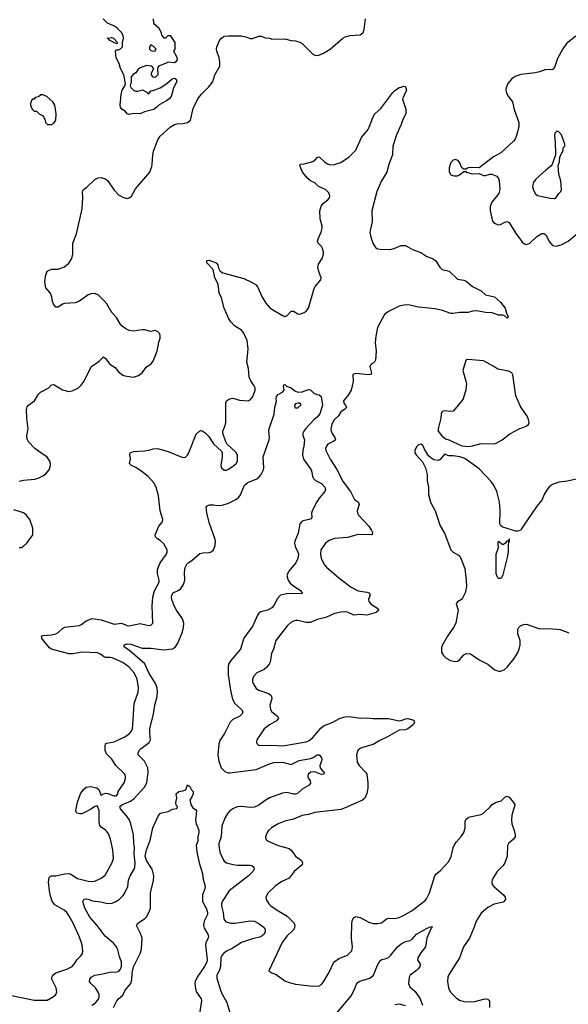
# Model space of a CAD drawing. Header units: inches. Extents: x 2220522 to 2384314, y 721474 to 893490.
# Tile 12 of 256: x 2225355 to 2230437, y 752219 to 761342. Entities that reach past the tile are written whole.
import ezdxf

# ---------------------------------------------------------------- set-up
doc = ezdxf.new("R2010")
doc.units = ezdxf.units.IN
doc.header["$MEASUREMENT"] = 0
for name, color, linetype in [('C2725', 7, 'Continuous'), ('C2726', 7, 'Continuous'), ('C2735', 7, 'Continuous'), ('C2736', 7, 'Continuous')]:
    doc.layers.add(name, color=color, linetype=linetype)

msp = doc.modelspace()

# ---------------------------------------------------------------- linework, layer by layer
at = {"layer": 'C2725', "color": 5}
for points, elevation in [([(2225264, 752304), (2225490, 752257), (2225610, 752258.3), (2225668.2, 752291.8), (2225689.3, 752310), (2225699.5, 752330), (2225693.6, 752370), (2225653.6, 752450), (2225651.8, 752470), (2225661.6, 752490), (2225688.3, 752511.7), (2225790, 752543.2), (2225840.7, 752570), (2225858.7, 752590), (2225883.6, 752630), (2225925.1, 752670), (2225935.8, 752690), (2225938.3, 752710), (2225932.1, 752770), (2225910, 752840.9), (2225849.8, 752970), (2225810, 753040.7), (2225790, 753069.6), (2225767.6, 753090), (2225678.8, 753138.8), (2225654.8, 753174.8), (2225639.9, 753219.9), (2225630.9, 753270), (2225623, 753350), (2225627.8, 753392.2), (2225636.4, 753403.6), (2225650, 753410.2), (2225690, 753410.2), (2225770, 753426.8), (2225809.3, 753429.3), (2225830, 753424), (2225890, 753385.6), (2225990, 753359.7), (2226022.9, 753357.1), (2226050, 753360.9), (2226110, 753387.2), (2226145.9, 753414.1), (2226210, 753533.4), (2226222.3, 753570), (2226216.4, 753650), (2226197.4, 753750), (2226177.5, 753797.5), (2226161, 753821), (2226150, 753833), (2226110, 753858.7), (2226096.2, 753876.2), (2226089.8, 753909.8), (2226089.8, 754010), (2226074.4, 754054.4), (2226070, 754059.1), (2226050, 754052.1), (2226010, 754023.4), (2225930, 753983.7), (2225910, 753982), (2225885.4, 753990), (2225875.6, 754010), (2225876.8, 754030), (2225890.8, 754090.8), (2225918, 754170), (2225944.7, 754210), (2225970, 754230.1), (2226010, 754238.2), (2226070, 754224.3), (2226088.9, 754208.9), (2226110, 754154.4), (2226118.2, 754161.8), (2226150, 754173.7), (2226170, 754171.6), (2226228, 754150), (2226250, 754149.5), (2226263.1, 754170), (2226266.6, 754190), (2226323.9, 754270), (2226336.2, 754310), (2226335.5, 754330), (2226328.5, 754350), (2226244.4, 754430), (2226208.4, 754490), (2226158.6, 754538.6), (2226146.2, 754570), (2226145.2, 754614.8), (2226148.9, 754631.1), (2226161.2, 754638.8), (2226230, 754650.2), (2226330, 754698.2), (2226370, 754723.6), (2226391.2, 754748.8), (2226398.9, 754770), (2226403.4, 754810), (2226414.6, 755005.4), (2226451.6, 755110), (2226456, 755150), (2226443.2, 755230), (2226416.2, 755290), (2226370, 755342.4), (2226310, 755385.3), (2226210, 755428.8), (2226190, 755433.6), (2226150, 755431.7), (2226130, 755441.8), (2226104.2, 755464.2), (2226074.8, 755474.8), (2225930, 755480.5), (2225850, 755466.5), (2225810, 755466.6), (2225650, 755508), (2225630, 755523), (2225574, 755590), (2225559.5, 755610), (2225557.2, 755630), (2225570, 755637.1), (2225650, 755643.2), (2225690, 755652.3), (2225710, 755662.8), (2225750, 755702), (2225770, 755713.4), (2225910, 755728.9), (2225930, 755739.5), (2225970, 755772.4), (2226026.5, 755793.5), (2226110, 755782.6), (2226230, 755741.8), (2226298, 755750), (2226350, 755727.8), (2226370, 755726.9), (2226470, 755747.2), (2226551.9, 755728.1), (2226570, 755730.7), (2226589.3, 755750), (2226580.9, 755910), (2226586.9, 755990), (2226604.9, 756050), (2226645.6, 756130), (2226647.7, 756150), (2226632.5, 756210), (2226631.5, 756250), (2226655.3, 756310), (2226714.2, 756390), (2226722.3, 756410), (2226722.3, 756430), (2226690, 756485.6), (2226655.9, 756515.9), (2226630, 756532), (2226614, 756550), (2226609.5, 756570), (2226642.7, 756650), (2226679, 756690), (2226682, 756710), (2226656.4, 756790), (2226640.3, 756930), (2226620.3, 757010), (2226597.7, 757050), (2226544.7, 757110), (2226490, 757153.7), (2226430, 757193), (2226391.5, 757211.5), (2226372.7, 757230), (2226380.7, 757270), (2226375.6, 757310), (2226379.3, 757330), (2226410, 757341.7), (2226510, 757346), (2226550, 757353.1), (2226590, 757367), (2226630, 757367.6), (2226730, 757339.6), (2226849.5, 757290.5), (2226870, 757284.4), (2226890, 757288.4), (2226910, 757308), (2226917.6, 757322.4), (2226990, 757500.7), (2227019, 757530), (2227030, 757536.3), (2227046.3, 757533.7), (2227070, 757518), (2227102.8, 757482.8), (2227150, 757410.6), (2227224.1, 757344.1), (2227230.6, 757330), (2227230.5, 757290.5), (2227217.3, 757210), (2227222.8, 757190), (2227250, 757168.2), (2227270, 757168.5), (2227290, 757177.1), (2227339.3, 757210), (2227360.9, 757230), (2227372, 757250), (2227372.3, 757310), (2227355.9, 757335.9), (2227273.3, 757413.3), (2227263.7, 757430), (2227237.6, 757510), (2227236.9, 757530), (2227258.7, 757581.3), (2227264.5, 757610), (2227263.6, 757790), (2227269.5, 757810), (2227299.3, 757830), (2227330, 757834.4), (2227390, 757817.8), (2227470, 757810.2), (2227490, 757819.6), (2227510, 757844.9), (2227531.2, 757890), (2227535.8, 757910), (2227535.4, 757930), (2227527.9, 757950), (2227494.7, 757994.7), (2227481, 758030), (2227474.6, 758110), (2227459.8, 758170), (2227469.7, 758290), (2227462.7, 758370), (2227430, 758437), (2227410, 758465.1), (2227346, 758506), (2227310, 758543.7), (2227291, 758571), (2227248.8, 758668.8), (2227225.6, 758765.6), (2227204, 758810), (2227194.2, 758890), (2227162.3, 758950), (2227146.3, 759026.3), (2227087.3, 759090), (2227089, 759110), (2227110, 759113.4), (2227176, 759090), (2227190, 759071.3), (2227194, 759050), (2227210.6, 759010.6), (2227236.1, 758996.1), (2227430, 758942.4), (2227502.8, 758910), (2227544.5, 758884.5), (2227562, 758862), (2227601.6, 758770), (2227635.1, 758715.1), (2227676.5, 758670), (2227790, 758599.6), (2227810, 758591.8), (2227830, 758597.6), (2227870, 758642.4), (2227890, 758642.4), (2227930, 758615.6), (2227950, 758612.9), (2227990, 758627.5), (2228010, 758642.4), (2228030, 758670.5), (2228081.6, 758850), (2228092.9, 758870), (2228143.8, 758930), (2228148.9, 758950), (2228124.9, 759010), (2228117.7, 759050), (2228122.5, 759077.5), (2228156, 759130), (2228169.8, 759170), (2228169.8, 759190), (2228160.5, 759220.5), (2228150, 759238.9), (2228119.6, 759270), (2228113.3, 759290), (2228118.3, 759310), (2228147.9, 759372.1), (2228157.5, 759410), (2228157, 759430), (2228137, 759497), (2228134.7, 759570), (2228146.5, 759613.5), (2228170, 759640.9), (2228210, 759671.8), (2228223.9, 759690), (2228227.6, 759710), (2228217.3, 759737.3), (2228190, 759764.7), (2228120.9, 759800.9), (2228088.9, 759828.9), (2228050, 759849.8), (2228024.4, 759870), (2227974.7, 759930), (2227948.4, 759991.6), (2227952.9, 760000)], 280), ([(2225350, 757065.5), (2225390, 757074.9), (2225495.9, 757084.1), (2225527.2, 757092.8), (2225570, 757114), (2225594, 757130), (2225629, 757170), (2225639.3, 757210), (2225639.3, 757230), (2225632.7, 757250), (2225609.7, 757289.6), (2225550, 757327.6), (2225494.5, 757370), (2225437, 757430), (2225425.6, 757450), (2225420.5, 757470), (2225422, 757490), (2225434.3, 757550), (2225420.3, 757650), (2225417.7, 757730), (2225424, 757756), (2225435.1, 757770), (2225491.2, 757810), (2225528.7, 757871.3), (2225548.5, 757891.5), (2225625.2, 757930), (2225650, 757958), (2225670, 757962.8), (2225752.3, 757912.3), (2225810, 757898), (2225850, 757904.9), (2225899, 757930), (2225925.4, 757954.6), (2225950, 757991), (2226021.2, 758130), (2226090, 758178.8), (2226130, 758218), (2226150, 758202.8), (2226190, 758150.6), (2226238.9, 758118.9), (2226270, 758080.5), (2226310, 758048), (2226330, 758040.5), (2226410, 758030.4), (2226455.8, 758044.2), (2226490, 758070.5), (2226530, 758126), (2226570, 758151), (2226590, 758178.8), (2226629.6, 758270), (2226644.7, 758355.3), (2226655.1, 758390), (2226657.2, 758410), (2226652.7, 758432.7), (2226630, 758454), (2226610, 758461.2), (2226570, 758452.3), (2226510, 758469.6), (2226490, 758469.7), (2226410, 758455.6), (2226370, 758462.7), (2226338.2, 758478.2), (2226303.7, 758503.7), (2226284.6, 758524.6), (2226250, 758583.7), (2226209.4, 758630), (2226160.9, 758710), (2226138, 758738), (2226085.2, 758790), (2226050, 758805.1), (2226017.6, 758802.4), (2225990, 758791.8), (2225910, 758735.1), (2225870, 758718), (2225770, 758712.7), (2225750, 758705.2), (2225710, 758679), (2225690, 758679), (2225667.2, 758707.2), (2225657.2, 758730), (2225653.2, 758770), (2225645.2, 758790), (2225636, 758810), (2225598, 758858), (2225587, 758910), (2225595.1, 758964.9), (2225610, 759011.3), (2225650, 759031.3), (2225710, 759031), (2225770, 759050.6), (2225810, 759084.9), (2225837.7, 759130), (2225846.2, 759170), (2225847.9, 759272.1), (2225881.2, 759358.8), (2225934, 759590), (2225940.4, 759690), (2225935.6, 759750), (2225946.6, 759770), (2225978, 759790), (2226050, 759862), (2226082.7, 759877.3), (2226110, 759879.3), (2226150, 759866), (2226170.2, 759850.3), (2226230, 759762), (2226270, 759719.1), (2226315.2, 759695.2), (2226350, 759686), (2226370, 759690.6), (2226390, 759707.7), (2226426.6, 759773.4), (2226560.9, 759930), (2226579.1, 759980.9), (2226580.6, 760000)], 320), ([(2228775.2, 760000), (2228754.4, 759930), (2228706.9, 759850), (2228664, 759750), (2228616.2, 759570), (2228620.8, 759470), (2228599.8, 759390), (2228599, 759370), (2228607, 759327.1), (2228626.4, 759270), (2228651.8, 759231.8), (2228670, 759220.2), (2228695.1, 759215.1), (2228790, 759213.8), (2228830, 759224), (2228890, 759248.9), (2228930, 759248.8), (2228992.1, 759212.1), (2229070, 759184.6), (2229127.2, 759147.2), (2229178, 759130), (2229206.7, 759110), (2229247.4, 759047.4), (2229267.1, 759027.1), (2229333.1, 759013.1), (2229410, 758936.3), (2229470, 758928), (2229490, 758918), (2229550.3, 758870.3), (2229628.1, 758828.1), (2229670, 758793.4), (2229752.9, 758772.9), (2229810, 758724), (2229850.7, 758670), (2229863.5, 758623.5), (2229881, 758590), (2229870, 758575.3), (2229841.2, 758601.2), (2229830, 758604.5), (2229790, 758604.7), (2229730, 758625.6), (2229670.3, 758629.7), (2229590, 758645.1), (2229550, 758642), (2229510, 758628.9), (2229430.2, 758629.8), (2229370, 758619.1), (2229350, 758621.1), (2229270, 758648.7), (2229202.5, 758662.5), (2229050, 758678.3), (2228970, 758698.2), (2228930, 758698.4), (2228870, 758687.4), (2228770, 758639.2), (2228733.7, 758610), (2228670.3, 758490), (2228654, 758410), (2228648.4, 758351.6), (2228656.9, 758270), (2228652.1, 758187.9), (2228645.8, 758174.2), (2228630, 758159), (2228610.9, 758149.1), (2228598, 758130), (2228614, 758066), (2228604.4, 758055.6), (2228588.7, 758051.3), (2228470, 758065.1), (2228450, 758058.4), (2228441.6, 758050), (2228442.3, 757990), (2228423.8, 757910), (2228397.4, 757862.6), (2228355.8, 757810), (2228356, 757790), (2228374.3, 757770), (2228382.6, 757750), (2228363.7, 757730), (2228330.7, 757709.3), (2228306.7, 757670), (2228265.5, 757630), (2228246, 757590), (2228238, 757550), (2228240.7, 757530), (2228248.8, 757508.8), (2228274.9, 757470), (2228279.5, 757450), (2228263.9, 757436.1), (2228210, 757407.3), (2228195.8, 757390), (2228188.4, 757370), (2228190.4, 757350), (2228230.2, 757270), (2228292.8, 757172.8), (2228350, 757061.1), (2228419, 756970), (2228456.3, 756896.3), (2228493, 756870), (2228500.3, 756850), (2228480.8, 756790), (2228483.6, 756770), (2228494.3, 756750), (2228588.5, 756648.5), (2228614.9, 756610), (2228623.1, 756590), (2228619.1, 756570), (2228612.7, 756567.3), (2228490, 756570.7), (2228390, 756543.1), (2228270, 756534), (2228223, 756517), (2228187.7, 756490), (2228145.5, 756430), (2228140.5, 756390), (2228148.2, 756350), (2228177.1, 756290), (2228197.1, 756270), (2228311.5, 756171.5), (2228424.3, 756084.3), (2228491.2, 756051.2), (2228570, 756038.4), (2228592.4, 756030), (2228600.3, 756010), (2228585.5, 755970), (2228588.9, 755950), (2228608.7, 755930), (2228664.9, 755890), (2228680.4, 755870), (2228657.1, 755850), (2228570, 755823.5), (2228509.3, 755830.7), (2228450, 755823.9), (2228390, 755851.8), (2228370, 755854.8), (2228330.9, 755850.9), (2228270, 755839.2), (2228190, 755802.7), (2228110, 755785.1), (2228050, 755756.3), (2228010, 755756.9), (2227930, 755775.4), (2227910, 755775.4), (2227870, 755758.7), (2227834.4, 755730), (2227728.4, 755590), (2227705.3, 755510), (2227688.5, 755470), (2227673.7, 755390), (2227664.9, 755370), (2227640.7, 755339.3), (2227618.8, 755321.2), (2227550, 755289.4), (2227522.3, 755257.7), (2227510.5, 755230), (2227510.5, 755210), (2227517.1, 755190), (2227546.1, 755146.1), (2227570.3, 755130.3), (2227658.5, 755098.5), (2227682, 755082), (2227688.8, 755070), (2227688.9, 755050), (2227672.3, 754990), (2227678.5, 754950), (2227691.8, 754930), (2227743.1, 754890), (2227751.8, 754870), (2227734.9, 754845.1), (2227670, 754808.4), (2227619.5, 754770), (2227550.8, 754670), (2227547.3, 754650), (2227550, 754634), (2227570, 754616), (2227690, 754619.6), (2227792.3, 754612.3), (2228010, 754649.2), (2228036.9, 754663.1), (2228070, 754692), (2228143, 754777), (2228170, 754798.6), (2228250, 754831.1), (2228322.9, 754870), (2228370, 754883.2), (2228410, 754884.7), (2228510, 754871.1), (2228572.4, 754872.4), (2228630, 754865.7), (2228770, 754868.3), (2228870, 754845), (2228890, 754846.9), (2228930, 754862.8), (2228950, 754865.5), (2229007.3, 754850), (2229011.7, 754830), (2229002.4, 754810), (2228950, 754769.8), (2228930, 754763.1), (2228870, 754758.3), (2228762.4, 754697.6), (2228690, 754664.5), (2228630, 754627.2), (2228530, 754598.5), (2228510, 754589.7), (2228486.9, 754570), (2228473.2, 754530), (2228481.7, 754461.7), (2228499.7, 754430), (2228558.3, 754370), (2228571.4, 754350), (2228581.2, 754270), (2228578.6, 754221.4), (2228569, 754171), (2228550.4, 754130), (2228530, 754111.6), (2228370, 754038.5), (2228330, 754025.1), (2228090, 753996.8), (2228030, 753975.8), (2227970, 753968.6), (2227890, 753934), (2227810, 753916.9), (2227750, 753891.1), (2227687.5, 753852.5), (2227659.5, 753830), (2227646.4, 753810), (2227630.5, 753770), (2227634, 753750), (2227641.3, 753741.3), (2227656, 753730), (2227749.3, 753689.3), (2227850, 753661.3), (2227870, 753648), (2227910, 753592.4), (2227966.4, 753550), (2227975.8, 753530), (2227970.4, 753510), (2227897.6, 753450), (2227851.7, 753388.3), (2227784.4, 753355.5), (2227725.1, 753314.9), (2227656.3, 753250), (2227636.3, 753210), (2227639.1, 753190), (2227661.6, 753150), (2227682.4, 753130), (2227738.9, 753090), (2227833.9, 753033.8), (2227897.4, 752970), (2227904, 752950), (2227901.5, 752930), (2227890.2, 752909.8), (2227828.9, 752850), (2227786.3, 752790), (2227662, 752530), (2227690.6, 752510.6), (2227730, 752493.4), (2227810, 752437.3), (2227842.4, 752422.4), (2227910, 752403.8), (2228070, 752386), (2228129.6, 752390.4), (2228150, 752402), (2228170, 752427.3), (2228219.6, 752510), (2228266, 752610), (2228310, 752641.7), (2228390, 752674.4), (2228430, 752714.8), (2228438.9, 752750), (2228428.7, 752828.7), (2228432.1, 752970), (2228437.4, 753002.6), (2228450, 753024), (2228470, 753030.8), (2228510, 753023.8), (2228590, 752980.4), (2228630, 752968.4), (2228670, 752966.4), (2228706.3, 752973.7), (2228750, 753006.7), (2228770, 753015.3), (2228830, 753014), (2228870, 753023.1), (2228910, 753040.5), (2228990, 753088.9), (2229110, 753180.4), (2229123.9, 753196.1), (2229150, 753250.7), (2229199.1, 753410), (2229211.7, 753428.3), (2229250, 753456.5), (2229330, 753540.3), (2229350.6, 753589.4), (2229368.7, 753670), (2229378.3, 753690), (2229398, 753722), (2229445.5, 753774.5), (2229469.7, 753810), (2229482.4, 753850), (2229480.7, 753910), (2229487.8, 753932.2), (2229509, 753950), (2229523.9, 753956.1), (2229630, 753978.4), (2229650, 753988.2), (2229712.7, 754047.3), (2229730, 754070.6), (2229762, 754090), (2229815.3, 754104.7), (2229850, 754137.3), (2229870, 754147.7), (2229890, 754139.1), (2229930.4, 754090), (2229941.3, 754070), (2229939.5, 754050), (2229925.1, 754014.9), (2229914, 753970), (2229910.4, 753930.4), (2229914.4, 753890), (2229935.3, 753830), (2229943.8, 753790), (2229943, 753770), (2229927.7, 753750), (2229881.3, 753710), (2229872.2, 753690), (2229868.9, 753590), (2229849.1, 753530), (2229833.6, 753506.3), (2229778, 753450), (2229740.3, 753390), (2229730.3, 753370), (2229727.2, 753350), (2229732.2, 753330), (2229746, 753310), (2229839.1, 753230), (2229850.7, 753210), (2229854, 753190), (2229834, 753166), (2229750, 753145.4), (2229690, 753115.1), (2229630, 753062.9), (2229583.1, 752990), (2229565.1, 752934.9), (2229520.3, 752830), (2229467, 752750), (2229429.3, 752650.7), (2229328.4, 752490), (2229321.3, 752470), (2229317.6, 752430), (2229326.7, 752370), (2229346.7, 752330), (2229397.1, 752277.1), (2229430, 752256.5), (2229470, 752244), (2229530, 752240.8), (2229570, 752244.4), (2229650, 752267.4), (2229668.6, 752268.6), (2229690, 752265.5), (2229707.7, 752250), (2229706.7, 752190)], 280), ([(2228224.2, 760000), (2228230, 759998), (2228270, 759999.6), (2228271.2, 760000)], 280), ([(2229343.6, 760000), (2229333.4, 759970), (2229333.7, 759933.7), (2229350, 759904.7), (2229374.8, 759894.8), (2229410, 759896.3), (2229430, 759903), (2229470, 759934), (2229490, 759934), (2229492, 759930), (2229550, 759914.8), (2229610, 759918), (2229650, 759898), (2229670, 759898.8), (2229709.2, 759910.8), (2229729.3, 759910.7), (2229773.4, 759893.4), (2229790, 759870.8), (2229795.8, 759850), (2229803.7, 759770), (2229792, 759730), (2229727.4, 759650), (2229712.9, 759610), (2229714, 759570), (2229735.8, 759475.8), (2229750, 759455.5), (2229790, 759440.4), (2229810, 759444.4), (2229850, 759467.2), (2229870, 759472.2), (2229890, 759463.1), (2229950, 759361.7), (2230000, 759294.7)], 320), ([(2229652.3, 760000), (2229610, 759968), (2229530, 759972.3), (2229510, 759968.7), (2229490, 759958), (2229470, 759958), (2229450, 759968.7), (2229439.4, 760000)], 320), ([(2230000, 757748.7), (2229990, 757762.7), (2229950, 757856), (2229923.5, 758050), (2229913.3, 758070), (2229890, 758083), (2229870, 758088), (2229782.5, 758102.5), (2229748, 758128), (2229650, 758180.4), (2229507.2, 758192.8), (2229490.5, 758189.5), (2229483.7, 758176.3), (2229459.5, 758090), (2229494, 757970), (2229487.2, 757912.8), (2229463, 757830), (2229450.6, 757810), (2229370, 757716), (2229350, 757712.3), (2229290, 757718.4), (2229267.7, 757710), (2229259.1, 757690), (2229256.4, 757650), (2229230.8, 757550), (2229231.3, 757530), (2229266.2, 757486.2), (2229298, 757458), (2229331.3, 757450), (2229450, 757394), (2229510, 757387.7), (2229550, 757393.4), (2229630, 757414.4), (2229750, 757412.7), (2229770, 757419.5), (2229824.5, 757450), (2229895.3, 757504.7), (2229987.2, 757552.8), (2230000, 757557.6)], 320), ([(2226022.4, 752210), (2226053, 752230), (2226086.6, 752270), (2226092.4, 752290), (2226091, 752310), (2226082.7, 752330), (2226058.3, 752370), (2226013.6, 752410), (2226002, 752430), (2226004.8, 752450), (2226015.8, 752470), (2226050.7, 752489.3), (2226110, 752497.1), (2226190, 752515.5), (2226250, 752518), (2226270, 752523.7), (2226290, 752545.5), (2226299.2, 752570), (2226299.2, 752610), (2226280.3, 752660.3), (2226264, 752724), (2226250, 752752), (2226223.9, 752783.9), (2226146.9, 752850), (2226073.5, 752950), (2226005.9, 753025.9), (2225959.3, 753110), (2225938.5, 753170), (2225947.6, 753190), (2225970, 753196.8), (2225990, 753194), (2226030, 753178.6), (2226107.5, 753167.5), (2226155.3, 753155.3), (2226190, 753152.8), (2226210, 753156.4), (2226244.8, 753170), (2226276.1, 753190), (2226313.5, 753226.5), (2226328.7, 753250), (2226356.8, 753310), (2226364.1, 753370), (2226377.4, 753410), (2226414.8, 753470), (2226422, 753490), (2226423.9, 753530), (2226416.7, 753610), (2226418.6, 753670), (2226411.8, 753710), (2226408.3, 753791.7), (2226381.6, 753901.6), (2226368.9, 753930), (2226344.7, 753964.7), (2226288.6, 754030), (2226282, 754050), (2226306.6, 754070), (2226380.6, 754099.4), (2226414.9, 754125.1), (2226509.9, 754230.1), (2226531.9, 754270), (2226537, 754297), (2226543.5, 754370), (2226540.4, 754410), (2226510.6, 754470.6), (2226453.6, 754530), (2226453, 754550), (2226462, 754570), (2226481.3, 754590), (2226555.2, 754644.8), (2226566.4, 754670), (2226559.8, 754730), (2226561.7, 754770), (2226593.7, 754910), (2226605.1, 754990), (2226628.7, 755070), (2226631.6, 755110), (2226627.3, 755150), (2226611.6, 755190), (2226550.5, 755290), (2226514.2, 755374.2), (2226374.9, 755494.9), (2226323.6, 755530), (2226323.7, 755550), (2226350, 755558.9), (2226383.1, 755556.9), (2226490, 755519.8), (2226570, 755519.4), (2226690, 755503.8), (2226769.1, 755510.9), (2226797.2, 755530), (2226821.4, 755570), (2226863.4, 755670), (2226872, 755710), (2226873.8, 755750), (2226863.5, 755790), (2226807.1, 755870), (2226786, 755910), (2226762.6, 755970), (2226759.7, 755990), (2226763.1, 756010), (2226777.6, 756030), (2226830, 756057.3), (2226848.4, 756071.6), (2226872.7, 756110), (2226884.8, 756150), (2226881.6, 756218.4), (2226886.8, 756266.8), (2226902, 756298), (2226914, 756310), (2226950, 756330.6), (2227023.5, 756396.5), (2227050, 756402), (2227110, 756403.6), (2227130, 756411.7), (2227150, 756430.4), (2227166.8, 756470), (2227169.8, 756509.8), (2227166.4, 756526.4), (2227112.8, 756672.8), (2227089.5, 756770), (2227082, 756830), (2227090, 756838), (2227113.6, 756846.4), (2227150, 756846.8), (2227190, 756840.7), (2227230, 756842.8), (2227290, 756862), (2227361.7, 756898.3), (2227383.5, 756916.5), (2227400.6, 756939.4), (2227435.8, 757030), (2227466.8, 757053.2), (2227551.5, 757088.5), (2227574.2, 757105.8), (2227591.8, 757128.2), (2227612, 757170), (2227615.6, 757190), (2227611.5, 757290), (2227666.3, 757450), (2227669.6, 757470), (2227662.4, 757530), (2227664.2, 757550), (2227711.9, 757688.1), (2227719, 757750), (2227732.9, 757807.1), (2227729.1, 757830.9), (2227734, 757850), (2227748.7, 757870), (2227788.7, 757890), (2227804, 757910), (2227798, 757950), (2227800.4, 757959.6), (2227810, 757962), (2227826, 757946), (2227870.5, 757930.5), (2227904, 757904), (2227930, 757890.8), (2227970, 757894.8), (2228030, 757916), (2228050, 757911.3), (2228080.5, 757880.5), (2228107.7, 757867.7), (2228130, 757867.3), (2228147.3, 757850), (2228160.3, 757770), (2228133.6, 757690), (2228110, 757660.5), (2228082.2, 757637.8), (2228005.2, 757554.8), (2227986.4, 757530), (2227977.6, 757510), (2227978.4, 757490), (2227992.9, 757450), (2227987.4, 757390), (2227976.5, 757350), (2227974.9, 757310), (2227985.3, 757270), (2228053.7, 757170), (2228062, 757150), (2228066.7, 757110), (2228075.5, 757090), (2228093.4, 757073.4), (2228150, 757045.5), (2228180.5, 757010), (2228187.3, 756990), (2228180.7, 756970), (2228130.3, 756909.7), (2228106.4, 756873.6), (2228063, 756790), (2228057.1, 756770), (2228060.7, 756730), (2228050, 756714), (2227981.2, 756698.8), (2227968.3, 756691.7), (2227950.2, 756669.8), (2227934.6, 756585.4), (2227903.6, 756510), (2227901.2, 756490), (2227909.2, 756450), (2227931.2, 756410), (2227936.9, 756390), (2227931.2, 756350), (2227911.5, 756310), (2227846, 756230), (2227828.8, 756190), (2227840.3, 756150), (2227861.7, 756121.7), (2227894, 756094), (2227962, 756050), (2227963, 756043), (2227976, 756030), (2227970, 756026.6), (2227830, 756023.5), (2227770.7, 756010), (2227741.6, 755978.4), (2227710, 755912.7), (2227689.1, 755890.9), (2227650, 755869.7), (2227590, 755855.1), (2227570, 755842.4), (2227556.4, 755823.6), (2227513.8, 755726.2), (2227430.2, 755610), (2227399.6, 755510), (2227310, 755403.5), (2227290, 755371.1), (2227286.3, 755350), (2227287.2, 755270), (2227308.8, 755128.8), (2227326.8, 755046.8), (2227346.9, 755006.9), (2227408.5, 754950), (2227421.6, 754930), (2227417.1, 754910), (2227394.4, 754890), (2227330, 754857.8), (2227305.8, 754834.2), (2227252.9, 754727.1), (2227210, 754662), (2227201, 754630), (2227191.1, 754530), (2227199.7, 754470), (2227222, 754410), (2227256.4, 754376.4), (2227284.6, 754364.6), (2227302.9, 754362.9), (2227546.1, 754393.9), (2227670, 754447.9), (2227710, 754458.6), (2227790, 754461.3), (2227870, 754440.4), (2227943.7, 754476.3), (2228050, 754496.8), (2228074.5, 754505.5), (2228110, 754530.2), (2228129, 754529), (2228146.3, 754510), (2228152.8, 754490), (2228151.1, 754470), (2228136.2, 754430), (2228139, 754410), (2228160.7, 754380.7), (2228175.5, 754370), (2228174.9, 754365.1), (2228170.7, 754350), (2228150, 754346.9), (2228090, 754372.2), (2228050.3, 754369.7), (2228038.6, 754361.4), (2228026.4, 754350), (2228023.8, 754330), (2228030.6, 754310), (2228044.9, 754290), (2228050, 754268.7), (2228036, 754250), (2227970, 754213.6), (2227928.4, 754171.6), (2227910, 754165.8), (2227890, 754167), (2227830, 754181.7), (2227790, 754176), (2227670, 754131.1), (2227630, 754107.2), (2227570, 754062.4), (2227530, 754044.5), (2227490, 754041.8), (2227410, 754051.6), (2227370, 754047.1), (2227330.4, 754030), (2227301.7, 754010), (2227284, 753990), (2227259.6, 753950), (2227228.5, 753871.5), (2227220.1, 753770), (2227200.2, 753710), (2227198.5, 753690), (2227208.5, 753628.5), (2227238.9, 753558.9), (2227250, 753544.2), (2227270.2, 753530.2), (2227332.8, 753512.9), (2227372.9, 753507.1), (2227488.8, 753508.8), (2227505.1, 753505.1), (2227524.9, 753490), (2227526, 753470), (2227515.8, 753450), (2227475.2, 753410), (2227294.3, 753270), (2227230.3, 753170), (2227223.2, 753150), (2227222.9, 753130), (2227238.6, 753070), (2227246.2, 753006.2), (2227263.2, 752983.2), (2227310, 752970.2), (2227350, 752971.2), (2227490, 752990.9), (2227530, 752988.2), (2227565.3, 752970), (2227618.4, 752930), (2227628.7, 752910), (2227628.8, 752890), (2227618.3, 752870), (2227590, 752845.1), (2227510, 752825), (2227410, 752791.4), (2227323.2, 752736.8), (2227270.4, 752710), (2227243.7, 752690), (2227227.8, 752672.2), (2227218.6, 752650), (2227215.3, 752570), (2227204.6, 752535.4), (2227181.5, 752490), (2227180.5, 752460.5), (2227214.9, 752350), (2227230, 752314), (2227274.4, 752234.4), (2227310, 752111)], 260), ([(2230000, 756620.7), (2229992.7, 756610), (2229970, 756601.3), (2229950, 756602), (2229830, 756640.5), (2229811.3, 756651.3), (2229802.9, 756670), (2229806, 756790), (2229799.6, 756870), (2229775.4, 756970), (2229750, 757022), (2229722, 757062), (2229610, 757180.5), (2229476.9, 757276.9), (2229431.5, 757291.5), (2229370, 757299.5), (2229330, 757299.3), (2229290, 757315.3), (2229250, 757266), (2229230, 757258), (2229190, 757264.5), (2229162, 757282), (2229142, 757302), (2229103.6, 757363.6), (2229090, 757398), (2229070, 757409), (2229050, 757401.2), (2229030, 757384), (2229014, 757350), (2229014.8, 757330), (2229026.8, 757310), (2229086, 757246), (2229113, 757190), (2229128.6, 757128.6), (2229130.4, 757070), (2229142.3, 757010), (2229143, 756943), (2229158.7, 756870), (2229204.2, 756790), (2229250, 756651), (2229290, 756582.8), (2229348.2, 756430), (2229370, 756407.7), (2229419.9, 756379.9), (2229430.7, 756370), (2229444.7, 756344.7), (2229477.6, 756257.6), (2229490.7, 756150), (2229494, 756090), (2229480.7, 756030), (2229457.5, 755982.5), (2229446, 755970), (2229410, 755949.2), (2229399.3, 755930), (2229418, 755870), (2229394.3, 755750), (2229373.7, 755710), (2229316.4, 755630), (2229272.4, 755550), (2229263.4, 755523.4), (2229262.8, 755482.8), (2229279.1, 755450), (2229306.1, 755426.1), (2229344.2, 755404.2), (2229390, 755393.7), (2229410, 755397.6), (2229429.8, 755410.2), (2229470, 755456.4), (2229490, 755470.4), (2229530, 755464.9), (2229610, 755410.3), (2229690.2, 755370.2), (2229756.5, 755316.5), (2229790, 755304.4), (2229810, 755304.4), (2229842.3, 755317.7), (2229870, 755342), (2229936.3, 755423.7), (2229966.3, 755473.7), (2229981.3, 755510), (2229991.1, 755550), (2229989.7, 755590), (2229969.7, 755650.4), (2229969.6, 755690), (2229978, 755710), (2229994.5, 755725.5), (2230000, 755728.2)], 320), ([(2225350, 756451.3), (2225370, 756451), (2225390, 756462.8), (2225422, 756490), (2225475.3, 756570), (2225475.3, 756630), (2225449.2, 756710), (2225414.9, 756754.9), (2225390, 756772.3), (2225301.6, 756801.6)], 320), ([(2226223.5, 752190), (2226254, 752250), (2226269.6, 752270), (2226310, 752302), (2226333.3, 752350), (2226382.8, 752410), (2226393.9, 752446.1), (2226396.1, 752510), (2226410, 752564.9), (2226469.8, 752690), (2226482.7, 752730), (2226488.2, 752830), (2226475.2, 752875.2), (2226436, 752950), (2226449, 752970), (2226509.6, 753010.4), (2226529.6, 753030.4), (2226557.7, 753082.3), (2226565.6, 753110), (2226567.6, 753250), (2226594, 753366), (2226596.1, 753410), (2226581.8, 753470), (2226530.7, 753550), (2226518.3, 753590), (2226527.9, 753650), (2226563.9, 753736.1), (2226587.6, 753852.4), (2226637.6, 753962.4), (2226654.8, 753985.2), (2226670, 753994), (2226730, 754006), (2226770, 754026), (2226810, 754034), (2226815.3, 754050), (2226805.2, 754065.2), (2226801.2, 754090), (2226809.2, 754130), (2226805.2, 754170), (2226830, 754190.7), (2226864.7, 754195.3), (2226894.6, 754205.4), (2226910, 754251), (2226930, 754238), (2226946.4, 754206.4), (2226962, 754190), (2226961, 754170), (2226953, 754147), (2226931, 754110), (2226942.8, 754062.8), (2226958, 754038), (2226984.7, 754024.7), (2226991.3, 754010), (2226984, 753924), (2226990.9, 753890.9), (2227012.8, 753832.8), (2227014, 753810), (2227006, 753770), (2227006, 753730), (2226990.6, 753689.4), (2226994.4, 753630), (2227016, 753530), (2227048.2, 753430), (2227050.4, 753390), (2227073, 753310), (2227070.5, 753290), (2227047.9, 753232.1), (2227049, 753171), (2227081.6, 753110), (2227094.7, 753070), (2227093.5, 753050), (2227062.8, 752990), (2227056.9, 752950), (2227062.6, 752922.6), (2227098.4, 752870), (2227103.2, 752850), (2227099.3, 752830), (2227078.7, 752790), (2227077, 752770), (2227090.1, 752630), (2227088.5, 752610), (2227067.2, 752570), (2226999.7, 752470), (2226980.9, 752430), (2226977.4, 752410), (2226983, 752363), (2226992.3, 752332.3), (2227035.5, 752270), (2227039.3, 752250), (2227020.8, 752130)], 240), ([(2228290, 752133.4), (2228423.8, 752296.2), (2228453.6, 752350), (2228476, 752404), (2228490, 752423.1), (2228506.6, 752433.4), (2228597.7, 752462.3), (2228632.8, 752487.2), (2228670, 752582), (2228694.9, 752625.1), (2228710, 752634.9), (2228750, 752643.8), (2228770, 752653), (2228789.7, 752670.3), (2228854, 752750), (2228890, 752779.5), (2228930, 752799.5), (2228970, 752810.3), (2228990, 752823.1), (2229031.6, 752870), (2229130, 752924.9), (2229170, 752938), (2229174.8, 752930), (2229163.5, 752916.5), (2229126.4, 752830), (2229113.4, 752750), (2229070, 752696.2), (2229044, 752650), (2229041, 752630), (2229063, 752590), (2229061.6, 752570), (2229050.4, 752550), (2229029.1, 752530.9), (2228970.4, 752489.6), (2228961.6, 752470), (2228955.5, 752410), (2228970, 752380.7), (2229018.7, 752338.7), (2229065.5, 752270), (2229086.7, 752210)], 260), ([(2228930, 752204.5), (2228870, 752220.9), (2228830, 752212.8)], 260)]:
    msp.add_lwpolyline(points, dxfattribs=dict(at, elevation=elevation))
for points, elevation in [([(2227930, 757788), (2227910, 757782), (2227901, 757770), (2227904.7, 757750), (2227910, 757744.7), (2227930, 757746), (2227958, 757770), (2227958, 757778), (2227947.3, 757787.3)], 260), ([(2229810, 756163.7), (2229790, 756164.5), (2229783.7, 756170), (2229770, 756208), (2229768.1, 756228.1), (2229768.2, 756390), (2229789.5, 756450), (2229786, 756490), (2229789.3, 756510), (2229830, 756478), (2229862, 756498), (2229870, 756512), (2229886, 756514), (2229890, 756531.3), (2229890, 756506), (2229882, 756498), (2229879.6, 756480.4), (2229878.4, 756410), (2229870, 756358), (2229830, 756198), (2229817.3, 756170)], 320)]:
    msp.add_lwpolyline(points, close=True, dxfattribs=dict(at, elevation=elevation))
at = {"layer": 'C2726', "color": 5}
for points, elevation in [([(2226591.3, 761350), (2226594, 761310), (2226642, 761270), (2226662, 761230), (2226670, 761194), (2226690, 761174), (2226710, 761174), (2226730, 761194), (2226750, 761194), (2226791.3, 761130), (2226792, 761070), (2226783.6, 761056.4), (2226782, 761042), (2226791.6, 761031.6), (2226810.8, 760990.8), (2226813.4, 760970), (2226801, 760950), (2226790, 760941.2), (2226730, 760948.7), (2226705.4, 760934.6), (2226642, 760910), (2226632, 760890), (2226634, 760830), (2226610, 760806), (2226590, 760808), (2226575.3, 760830), (2226575.3, 760850), (2226598, 760890), (2226578, 760910), (2226530, 760919), (2226470, 760895.3), (2226450, 760878), (2226430.8, 760849.2), (2226404.5, 760835.5), (2226387.3, 760812.7), (2226387.3, 760770), (2226378.8, 760730), (2226386.8, 760710), (2226408.2, 760688.2), (2226430, 760680.7), (2226450, 760681), (2226491.1, 760691.1), (2226531.6, 760671.6), (2226550, 760654), (2226570, 760682), (2226590, 760684.7), (2226655.3, 760710), (2226718, 760750), (2226766, 760794), (2226790, 760801), (2226804.7, 760790), (2226810.5, 760770), (2226775.3, 760704.7), (2226770.6, 760670), (2226757.1, 760630), (2226740.7, 760610), (2226714, 760590), (2226645.5, 760554.5), (2226624, 760530), (2226596, 760510), (2226512.2, 760487.8), (2226470, 760469.6), (2226410, 760474), (2226370, 760462.7), (2226349.6, 760469.6), (2226335.3, 760490), (2226304, 760510), (2226289.3, 760530), (2226284.5, 760550), (2226296.2, 760650), (2226305.1, 760690), (2226329.4, 760730), (2226334, 760750), (2226319, 760830), (2226289.2, 760890), (2226276.5, 760936.5), (2226248.9, 760988.9), (2226242, 761050), (2226250, 761062), (2226270, 761062), (2226290, 761072), (2226308, 761090), (2226306, 761130), (2226316, 761170), (2226312.3, 761192.3), (2226300.9, 761220.9), (2226260.9, 761260.9), (2226238.9, 761278.9), (2226169.4, 761309.4), (2226128.9, 761348.9)], 320), ([(2226580.6, 760000), (2226587.3, 760090), (2226595.3, 760124.7), (2226634.5, 760230), (2226656.6, 760263.4), (2226751.2, 760348.8), (2226788.3, 760371.7), (2226810, 760378.4), (2226870, 760380.5), (2226910, 760388), (2226936, 760410), (2226962.3, 760517.8), (2227006, 760610), (2227036, 760650), (2227104.4, 760715.6), (2227132, 760750), (2227144.5, 760770), (2227163.6, 760830), (2227209.6, 760910), (2227209.5, 760950.5), (2227201.6, 760990), (2227180.7, 761050), (2227177, 761070), (2227179.5, 761090), (2227206, 761150), (2227222.7, 761170), (2227250, 761188.4), (2227290, 761193.6), (2227408.5, 761191.6), (2227450, 761184.4), (2227490, 761169), (2227510, 761168), (2227570, 761188.9), (2227590.2, 761190.2), (2227630, 761174), (2227670.5, 761170.5), (2227690, 761162.8), (2227810, 761163.8), (2227870, 761147.7), (2227910, 761146.4), (2227950, 761134.4), (2227970, 761121.6), (2228070, 761023.8), (2228090, 761012.7), (2228110, 761010.5), (2228125.4, 761014.6), (2228170, 761033), (2228230, 761068.4), (2228348.9, 761171.1), (2228370, 761183.6), (2228415.9, 761195.9), (2228510, 761202.8), (2228535.3, 761224.7), (2228544.5, 761250), (2228557.6, 761350)], 320), ([(2230000, 760833.8), (2229987.6, 760832.4), (2229950, 760818.7), (2229930, 760806.3), (2229909.3, 760790.7), (2229875.3, 760750), (2229860.3, 760710), (2229859.5, 760690), (2229865.4, 760665.4), (2229877.5, 760637.5), (2229920.2, 760580.3), (2229936, 760510), (2229979.5, 760390), (2229978, 760350), (2229957.6, 760270), (2229944.2, 760235.8), (2229930, 760216), (2229810.2, 760109.7), (2229744.9, 760070), (2229652.3, 760000)], 320), ([(2228271.2, 760000), (2228330, 760019.5), (2228408, 760072.1), (2228470, 760133.4), (2228520.5, 760250), (2228578.6, 760321.4), (2228592.9, 760347.1), (2228625.3, 760434.7), (2228644.5, 760470), (2228699.5, 760520.5), (2228810, 760667.3), (2228830, 760686.8), (2228870, 760714.8), (2228890, 760716), (2228910, 760724.7), (2228922, 760722), (2228932, 760712), (2228937.3, 760690), (2228902, 760610), (2228906, 760586), (2228932.3, 760512.3), (2228932, 760470), (2228903.6, 760416.4), (2228888.4, 760370), (2228844.2, 760275.8), (2228810.3, 760170), (2228808.9, 760090), (2228785.5, 760034.6), (2228775.2, 760000)], 280), ([(2227952.9, 760000), (2227955.3, 760004.7), (2227990, 760005.5), (2228070, 760028), (2228099, 760050), (2228110, 760064.7), (2228129.2, 760070.8), (2228181.4, 760021.4), (2228206.2, 760006.2), (2228224.2, 760000)], 280), ([(2229439.4, 760000), (2229436, 760010), (2229415.9, 760035.9), (2229390, 760046), (2229370, 760039.3), (2229350, 760019), (2229343.6, 760000)], 320)]:
    msp.add_lwpolyline(points, dxfattribs=dict(at, elevation=elevation))
for points, elevation in [([(2226250, 761118), (2226188.7, 761150), (2226182, 761162), (2226166, 761170), (2226203.7, 761176.3), (2226224.7, 761170), (2226262, 761130)], 320), ([(2226570, 761108), (2226558, 761090), (2226558, 761070), (2226570, 761058), (2226590, 761051.3), (2226610, 761054), (2226618, 761070), (2226590, 761098)], 320), ([(2225570, 760646), (2225550, 760646), (2225530, 760626), (2225498, 760622), (2225490, 760606), (2225470, 760606), (2225454, 760570), (2225454, 760550), (2225470, 760514), (2225490, 760494), (2225510, 760494), (2225534, 760470), (2225572, 760452), (2225591.6, 760411.6), (2225594, 760390), (2225612, 760372), (2225650, 760371.3), (2225670, 760382), (2225688.7, 760410), (2225693.2, 760470), (2225679, 760550), (2225660.4, 760580.4), (2225606, 760630)], 340)]:
    msp.add_lwpolyline(points, close=True, dxfattribs=dict(at, elevation=elevation))
at = {"layer": 'C2735', "color": 5}
for points, elevation in [([(2230285.8, 760000), (2230276.3, 759983.7), (2230230, 759949), (2230136.8, 759863.2), (2230111, 759830), (2230106, 759794), (2230110, 759772), (2230130, 759731.3), (2230150, 759714), (2230270, 759688.5), (2230310, 759686.4), (2230325.1, 759694.9), (2230350, 759731.3), (2230368.7, 759750), (2230374, 759770), (2230368.7, 759850), (2230349, 759910), (2230342, 759990), (2230345.2, 760000)], 340), ([(2230000, 759294.7), (2230010, 759281.3), (2230030, 759263.7), (2230050, 759260.3), (2230079.5, 759270), (2230146.7, 759333.3), (2230190, 759361.7), (2230210, 759361.1), (2230227.1, 759347.1), (2230262.2, 759282.2), (2230290, 759248.4), (2230324.4, 759244.4), (2230370, 759255.3), (2230434, 759290), (2230508.8, 759351.2)], 320), ([(2230000, 757557.6), (2230045.1, 757574.9), (2230068.7, 757590), (2230074, 757610), (2230063.7, 757650), (2230050, 757679), (2230000, 757748.7)], 320), ([(2230510, 757083.6), (2230430, 757064.7), (2230350, 757055.8), (2230290, 757035.1), (2230263.5, 757016.5), (2230239.5, 756990), (2230215.3, 756950), (2230190.4, 756890), (2230145.9, 756834.2), (2230000, 756620.7)], 320), ([(2230000, 755728.2), (2230021.3, 755738.7), (2230050, 755739.5), (2230170, 755698.7), (2230250, 755700.3), (2230330, 755695.6), (2230361, 755690), (2230441.3, 755661.3)], 320)]:
    msp.add_lwpolyline(points, dxfattribs=dict(at, elevation=elevation))
at = {"layer": 'C2736', "color": 5}
for points, elevation in [([(2230507.3, 761190), (2230418.5, 761121.5), (2230386.6, 761073.4), (2230336.7, 760983.3), (2230311.9, 760908.1), (2230296.7, 760883.3), (2230283, 760877), (2230230, 760879.1), (2230170, 760857.6), (2230128.3, 760848.3), (2230000, 760833.8)], 320), ([(2230345.2, 760000), (2230353.6, 760026.4), (2230358, 760070), (2230388.7, 760130), (2230390, 760154), (2230406, 760170), (2230406, 760190), (2230373.6, 760273.6), (2230350, 760302), (2230330, 760308), (2230312, 760290), (2230307.3, 760270), (2230316, 760210), (2230318, 760090), (2230291, 760009), (2230285.8, 760000)], 340)]:
    msp.add_lwpolyline(points, dxfattribs=dict(at, elevation=elevation))

doc.saveas('drawing.dxf')
